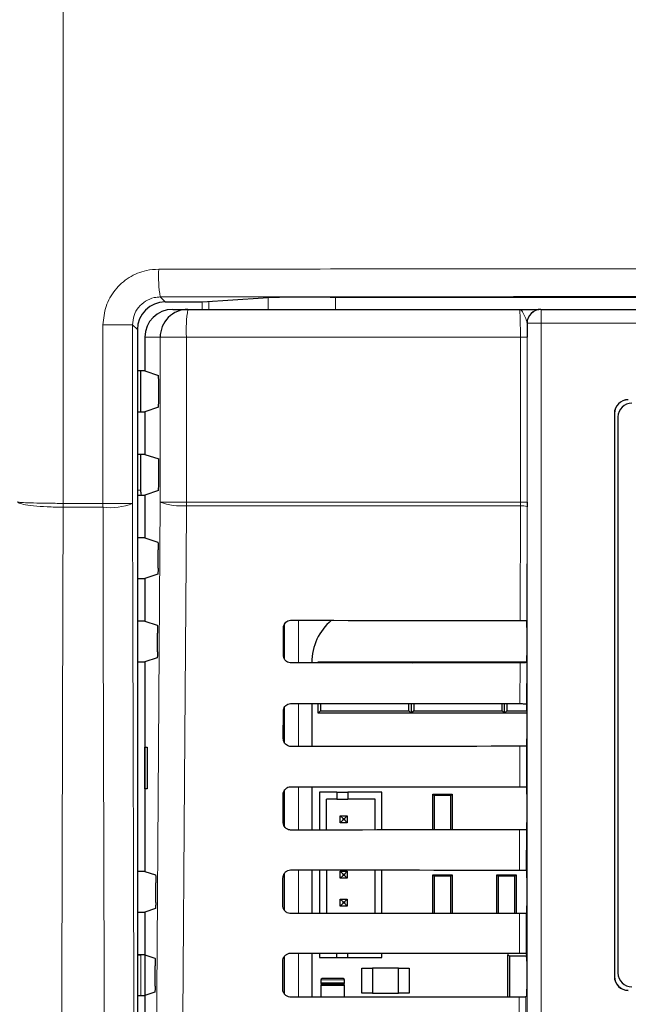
# Paper-space layout 'Blatt3' of a CAD drawing. Header units: millimetres. Extents: x 5 to 418, y 2 to 292.
# Tile 27 of 56: x 55 to 70, y 206 to 230. Entities that reach past the tile are written whole.
import ezdxf

# ---------------------------------------------------------------- set-up
doc = ezdxf.new("R2010")
doc.units = ezdxf.units.MM

psp = doc.layouts.new('Blatt3')

# ---------------------------------------------------------------- linework, layer by layer
at = {"color": 7, "linetype": 'Continuous', "lineweight": 18}
for p, q in [((56.5315, 244.2723), (56.5315, 217.9031)), ((58.8602, 222.8537), (58.9782, 222.7357)), ((59.8629, 222.5564), (59.8629, 222.7376)), ((60.0239, 222.7478), (60.0239, 222.5564)), ((61.4461, 222.5564), (61.4461, 222.8361)), ((63.056, 222.8519), (63.056, 222.5564)), ((67.985, 222.5564), (67.985, 222.2231)), ((67.6517, 222.2231), (67.6483, 222.2231)), ((67.6517, 222.2231), (67.985, 222.2231)), ((67.6517, 194.3336), (67.6517, 222.2231)), ((67.985, 222.2231), (67.985, 194.3336)), ((88.9965, 222.2231), (67.985, 222.2231)), ((57.4865, 217.9031), (57.4865, 222.1857)), ((58.195, 222.1857), (57.4865, 222.1857)), ((58.195, 222.1857), (58.195, 217.9031)), ((58.3116, 222.0691), (58.195, 222.1857)), ((58.8573, 221.8897), (58.4908, 221.8897)), ((58.8573, 217.9341), (58.8573, 221.8897)), ((59.485, 221.8897), (58.8573, 221.8897)), ((67.4884, 221.8897), (59.485, 221.8897)), ((59.485, 221.8897), (59.485, 217.9341)), ((67.6496, 221.8897), (67.4884, 221.8897)), ((67.4884, 217.9341), (67.4884, 221.8897)), ((67.6496, 221.8897), (67.6496, 217.9341)), ((69.7431, 220.0564), (69.7408, 220.0564)), ((58.3878, 218.22), (58.3116, 218.22)), ((56.5323, 217.8103), (56.5314, 217.8104)), ((56.5315, 217.9031), (56.5319, 217.9031)), ((56.5319, 217.9031), (57.4865, 217.9031)), ((57.4869, 217.8103), (56.5323, 217.8103)), ((57.4865, 217.9031), (58.195, 217.9031)), ((59.485, 217.9341), (58.8573, 217.9341)), ((59.485, 217.9341), (67.4884, 217.9341)), ((67.4882, 217.8457), (59.4854, 217.8457)), ((67.4818, 215.0953), (67.4882, 217.8457)), ((67.4882, 217.8457), (67.4884, 217.9341)), ((67.6496, 217.9341), (67.4884, 217.9341)), ((67.6494, 217.8236), (67.643, 215.0924)), ((61.8387, 214.1665), (61.8387, 215.0104)), ((62.172, 215.0991), (62.172, 214.0779)), ((67.4772, 213.1), (67.4794, 214.0817)), ((67.6407, 214.0846), (67.6384, 213.0971)), ((61.8387, 212.1585), (61.8387, 213.0182)), ((62.172, 213.1038), (62.172, 212.0732)), ((67.4725, 211.1047), (67.4748, 212.077)), ((67.636, 212.0799), (67.6337, 211.1018)), ((62.172, 211.1085), (62.172, 210.0685)), ((61.8387, 210.1503), (61.8387, 211.0259)), ((67.4678, 209.1093), (67.4701, 210.0723)), ((67.6313, 210.0752), (67.629, 209.1065)), ((61.8387, 208.142), (61.8387, 209.0335)), ((62.172, 209.1131), (62.172, 208.0638)), ((67.4632, 207.114), (67.4654, 208.0677)), ((67.6266, 208.0705), (67.6244, 207.1111)), ((62.172, 207.1178), (62.172, 206.0592)), ((58.3116, 207.0719), (58.3937, 207.0719)), ((58.3937, 207.0719), (58.3937, 206.1014)), ((61.8387, 206.1336), (61.8387, 207.041)), ((62.7074, 206.4731), (63.2741, 206.4731)), ((63.2741, 206.4064), (62.7074, 206.4064)), ((69.7431, 206.5564), (69.7408, 206.5564)), ((62.7074, 206.3397), (63.2741, 206.3397)), ((67.4585, 205.1187), (67.4607, 206.063)), ((67.6219, 206.0659), (67.6197, 205.1158))]:
    psp.add_line(p, q, dxfattribs=at)
at = {"color": 7, "linetype": 'Continuous', "lineweight": 25}
for p, q in [((58.9782, 222.7357), (59.7065, 222.7357)), ((59.8673, 222.7378), (61.3216, 222.8305)), ((62.9291, 222.8519), (94.0524, 222.8519)), ((59.1583, 222.5564), (59.523, 222.5564)), ((59.523, 222.5564), (67.4683, 222.5564)), ((67.9816, 222.5564), (67.985, 222.5564)), ((67.985, 222.5564), (88.9965, 222.5564)), ((58.3116, 222.0691), (58.3116, 152.7106)), ((58.4908, 221.8897), (58.4908, 221.0781)), ((58.4908, 221.0781), (58.3116, 221.0781)), ((58.3878, 221.0781), (58.3878, 220.1014)), ((58.4908, 221.0781), (58.8141, 220.9704)), ((58.8227, 220.3757), (58.8227, 220.8037)), ((58.3116, 220.1014), (58.4908, 220.1014)), ((58.8141, 220.209), (58.4908, 220.1014)), ((58.4908, 220.1014), (58.4908, 219.0781)), ((69.7408, 220.0564), (69.7408, 206.5564)), ((69.7431, 220.0564), (69.7431, 206.5564)), ((69.8264, 219.9754), (69.8264, 206.642)), ((58.4908, 219.0781), (58.3116, 219.0781)), ((58.3878, 219.0781), (58.3878, 218.22)), ((58.4908, 219.0781), (58.8227, 218.9675)), ((58.8227, 218.3757), (58.8227, 218.9675)), ((58.8141, 218.209), (58.4908, 218.1014)), ((58.3116, 218.1014), (58.4908, 218.1014)), ((58.4908, 218.1014), (58.4908, 217.0781)), ((67.6496, 217.9341), (67.6494, 217.8236)), ((58.4908, 217.0781), (58.3116, 217.0781)), ((58.4908, 217.0781), (58.8014, 216.9746)), ((58.8068, 216.3483), (58.8099, 216.7859)), ((58.3116, 216.1014), (58.4908, 216.1014)), ((58.7983, 216.2038), (58.4908, 216.1014)), ((58.4908, 216.1014), (58.4908, 215.0781)), ((58.4908, 215.0781), (58.3116, 215.0781)), ((58.4908, 215.0781), (58.7873, 214.9793)), ((61.8124, 214.2564), (61.8139, 214.9231)), ((61.8241, 214.9736), (61.8241, 214.1989)), ((67.6428, 215.0926), (67.643, 215.0924)), ((67.6458, 214.9259), (67.6458, 214.2535)), ((58.7927, 214.3436), (58.7958, 214.7906)), ((58.7841, 214.1991), (58.4908, 214.1014)), ((58.3116, 214.1014), (58.4908, 214.1014)), ((58.4908, 214.1014), (58.4908, 209.0781)), ((62.4914, 214.0897), (62.4914, 214.0782)), ((62.6408, 214.1064), (62.6688, 214.0783)), ((62.6408, 214.1064), (63.2408, 214.1064)), ((62.6408, 214.0783), (62.6408, 214.1064)), ((63.2408, 214.1064), (64.2741, 214.1064)), ((64.2741, 214.1064), (64.8741, 214.1064)), ((64.8477, 214.08), (64.8741, 214.1064)), ((64.8741, 214.1064), (64.8741, 214.08)), ((64.8741, 214.1064), (64.9004, 214.08)), ((64.8741, 214.1064), (65.4741, 214.1064)), ((65.4741, 214.1064), (66.5074, 214.1064)), ((66.5074, 214.1064), (67.1074, 214.1064)), ((67.0825, 214.0815), (67.1074, 214.1064)), ((67.1074, 214.1064), (67.1323, 214.0815)), ((67.1074, 214.1064), (67.6442, 214.1064)), ((67.1074, 214.0815), (67.1074, 214.1064)), ((67.6429, 214.0869), (67.6407, 214.0846)), ((62.4914, 213.1035), (62.4914, 212.0735)), ((62.6408, 212.8731), (62.6408, 213.1034)), ((62.6995, 213.1034), (62.6995, 212.9318)), ((64.8153, 212.9318), (64.8153, 213.1017)), ((64.8741, 213.1017), (64.8741, 212.8731)), ((64.9329, 213.1017), (64.9329, 212.9318)), ((67.0487, 212.9318), (67.0487, 213.1003)), ((67.1074, 212.8731), (67.1074, 213.1002)), ((67.1662, 213.1002), (67.1662, 212.9318)), ((67.6384, 213.0971), (67.6429, 213.0926)), ((61.8077, 212.2564), (61.8093, 212.9231)), ((61.8241, 212.9887), (61.8241, 212.1812)), ((62.6995, 212.9318), (62.6408, 212.8731)), ((63.6074, 212.8731), (62.6408, 212.8731)), ((62.6995, 212.9318), (64.8153, 212.9318)), ((63.9074, 212.8731), (63.6074, 212.8731)), ((64.8741, 212.8731), (63.9074, 212.8731)), ((64.8741, 212.8731), (64.8153, 212.9318)), ((64.9329, 212.9318), (64.8741, 212.8731)), ((65.8408, 212.8731), (64.8741, 212.8731)), ((64.9329, 212.9318), (67.0487, 212.9318)), ((66.1408, 212.8731), (65.8408, 212.8731)), ((67.1074, 212.8731), (66.1408, 212.8731)), ((67.1074, 212.8731), (67.0487, 212.9318)), ((67.1662, 212.9318), (67.1074, 212.8731)), ((67.6458, 212.8731), (67.1074, 212.8731)), ((67.1662, 212.9318), (67.6458, 212.9318)), ((67.6458, 212.9259), (67.6458, 212.2535)), ((58.4925, 212.0564), (58.5432, 212.0573)), ((58.4925, 211.0564), (58.4925, 212.0564)), ((58.5432, 212.0573), (58.5432, 211.0555)), ((67.6429, 212.0869), (67.636, 212.0799)), ((62.4914, 211.1082), (62.4914, 210.0688)), ((67.6337, 211.1018), (67.6429, 211.0926)), ((58.5432, 211.0555), (58.4925, 211.0564)), ((61.803, 210.2564), (61.8046, 210.9231)), ((61.8241, 211.0034), (61.8241, 210.1719)), ((62.6718, 210.979), (62.6718, 210.0689)), ((63.0885, 210.979), (62.6718, 210.979)), ((63.0885, 210.979), (63.0885, 210.8123)), ((63.0885, 210.979), (63.3551, 210.979)), ((63.3551, 210.979), (63.3551, 210.8123)), ((64.1718, 210.979), (63.3551, 210.979)), ((64.1718, 210.0701), (64.1718, 210.979)), ((65.4231, 210.8974), (65.3908, 210.9297)), ((65.3908, 210.9297), (65.8574, 210.9297)), ((65.3908, 210.071), (65.3908, 210.9297)), ((65.8251, 210.8974), (65.4231, 210.8974)), ((65.4231, 210.8974), (65.4231, 210.071)), ((65.8574, 210.9297), (65.8251, 210.8974)), ((65.8251, 210.0713), (65.8251, 210.8974)), ((65.8574, 210.9297), (65.8574, 210.0713)), ((67.6458, 210.9259), (67.6458, 210.2535)), ((63.0885, 210.8123), (62.8385, 210.8123)), ((62.8385, 210.0691), (62.8385, 210.8123)), ((63.0885, 210.8123), (63.3551, 210.8123)), ((64.0051, 210.8123), (63.3551, 210.8123)), ((64.0051, 210.07), (64.0051, 210.8123)), ((63.1718, 210.2456), (63.1718, 210.4123)), ((63.1718, 210.4123), (63.2385, 210.3456)), ((63.1718, 210.4123), (63.3385, 210.4123)), ((63.3385, 210.4123), (63.2718, 210.3456)), ((63.3385, 210.4123), (63.3385, 210.2456)), ((63.1718, 210.2456), (63.2385, 210.3123)), ((63.3385, 210.2456), (63.1718, 210.2456)), ((63.2385, 210.3123), (63.2385, 210.3456)), ((63.2385, 210.3456), (63.2718, 210.3456)), ((63.2718, 210.3123), (63.2385, 210.3123)), ((63.2718, 210.3456), (63.2718, 210.3123)), ((63.3385, 210.2456), (63.2718, 210.3123)), ((67.6429, 210.0869), (67.6313, 210.0752)), ((58.4908, 209.0781), (58.3116, 209.0781)), ((58.4908, 209.0781), (58.7451, 208.9934)), ((61.8241, 209.0146), (61.8241, 208.1638)), ((62.4914, 209.1129), (62.4914, 208.0641)), ((62.6718, 209.1127), (62.6718, 208.0643)), ((62.8385, 209.1126), (62.8385, 208.0644)), ((63.1718, 209.079), (63.2385, 209.0123)), ((63.1718, 208.9123), (63.1718, 209.079)), ((63.1718, 209.079), (63.3385, 209.079)), ((63.1718, 208.9123), (63.2385, 208.979)), ((63.2385, 209.0123), (63.2718, 209.0123)), ((63.2385, 208.979), (63.2385, 209.0123)), ((63.2718, 208.979), (63.2385, 208.979)), ((63.3385, 209.079), (63.2718, 209.0123)), ((63.2718, 209.0123), (63.2718, 208.979)), ((63.3385, 208.9123), (63.2718, 208.979)), ((63.3385, 209.079), (63.3385, 208.9123)), ((64.0051, 208.0653), (64.0051, 209.1117)), ((64.1718, 208.0655), (64.1718, 209.1115)), ((65.4231, 208.9641), (65.3908, 208.9964)), ((65.3908, 208.9964), (65.8574, 208.9964)), ((65.3908, 208.0663), (65.3908, 208.9964)), ((65.8574, 208.9964), (65.8251, 208.9641)), ((65.8574, 208.9964), (65.8574, 208.0667)), ((66.9564, 208.9641), (66.9241, 208.9964)), ((66.9241, 208.9964), (67.3908, 208.9964)), ((66.9241, 208.0673), (66.9241, 208.9964)), ((67.3908, 208.9964), (67.3584, 208.9641)), ((67.3908, 208.9964), (67.3908, 208.0676)), ((67.629, 209.1065), (67.6429, 209.0926)), ((58.7503, 208.3295), (58.7537, 208.8046)), ((61.7983, 208.2564), (61.7999, 208.9231)), ((63.3385, 208.9123), (63.1718, 208.9123)), ((65.8251, 208.9641), (65.4231, 208.9641)), ((65.4231, 208.9641), (65.4231, 208.0664)), ((65.8251, 208.0666), (65.8251, 208.9641)), ((67.3584, 208.9641), (66.9564, 208.9641)), ((66.9564, 208.9641), (66.9564, 208.0674)), ((67.3584, 208.0676), (67.3584, 208.9641)), ((67.6458, 208.9259), (67.6458, 208.2535)), ((63.1718, 208.4123), (63.2385, 208.3456)), ((63.1718, 208.2456), (63.1718, 208.4123)), ((63.1718, 208.4123), (63.3385, 208.4123)), ((63.1718, 208.2456), (63.2385, 208.3123)), ((63.2385, 208.3123), (63.2385, 208.3456)), ((63.2385, 208.3456), (63.2718, 208.3456)), ((63.2718, 208.3123), (63.2385, 208.3123)), ((63.3385, 208.4123), (63.2718, 208.3456)), ((63.2718, 208.3456), (63.2718, 208.3123)), ((63.3385, 208.2456), (63.2718, 208.3123)), ((63.3385, 208.4123), (63.3385, 208.2456)), ((58.3116, 208.1014), (58.4908, 208.1014)), ((58.7418, 208.185), (58.4908, 208.1014)), ((58.4908, 208.1014), (58.4908, 207.0781)), ((63.3385, 208.2456), (63.1718, 208.2456)), ((67.6429, 208.0869), (67.6266, 208.0705)), ((62.4914, 207.1175), (62.4914, 206.0594)), ((62.6718, 207.1174), (62.6718, 207.0123)), ((63.0885, 207.0123), (63.0885, 207.117)), ((63.3551, 207.0123), (63.3551, 207.1168)), ((64.1718, 207.0123), (64.1718, 207.1162)), ((67.6244, 207.1111), (67.6429, 207.0926)), ((58.4908, 207.0781), (58.3116, 207.0781)), ((58.4908, 207.0781), (58.7311, 206.998)), ((58.4908, 207.0781), (58.4908, 206.1014)), ((61.7937, 206.2564), (61.7952, 206.9231)), ((61.8241, 207.0223), (61.8241, 206.1556)), ((62.6718, 207.0123), (63.0885, 207.0123)), ((63.0885, 207.0123), (63.3551, 207.0123)), ((63.3551, 207.0123), (64.1718, 207.0123)), ((67.1908, 206.0628), (67.1908, 207.0814)), ((67.1908, 207.0814), (67.2275, 207.0447)), ((67.2275, 207.0447), (67.2275, 206.0628)), ((67.6374, 207.0447), (67.2275, 207.0447)), ((67.6456, 206.9852), (67.6374, 207.0447)), ((67.6383, 207.064), (67.6445, 207.064)), ((67.6458, 206.9259), (67.6458, 206.2535)), ((58.7362, 206.3248), (58.7396, 206.8093)), ((63.6908, 206.7564), (63.9441, 206.7564)), ((63.6908, 206.1564), (63.6908, 206.7564)), ((63.9441, 206.7564), (63.9441, 206.1564)), ((64.5708, 206.7564), (63.9441, 206.7564)), ((64.5708, 206.7564), (64.8241, 206.7564)), ((64.5708, 206.1564), (64.5708, 206.7564)), ((64.8241, 206.7564), (64.8241, 206.1564)), ((62.7074, 206.4731), (62.7074, 206.4064)), ((63.2408, 206.5064), (62.7408, 206.5064)), ((63.2741, 206.4064), (63.2741, 206.4731)), ((58.7276, 206.1802), (58.4908, 206.1014)), ((62.7074, 206.3397), (62.7074, 206.0596)), ((62.7408, 206.3731), (63.2408, 206.3731)), ((63.2408, 206.3731), (62.7408, 206.3731)), ((63.2741, 206.0601), (63.2741, 206.3397)), ((63.9441, 206.1564), (63.6908, 206.1564)), ((63.9441, 206.1564), (64.5708, 206.1564)), ((64.8241, 206.1564), (64.5708, 206.1564)), ((58.3116, 206.1014), (58.4908, 206.1014)), ((58.4908, 206.1014), (58.4908, 205.0781)), ((67.6429, 206.0869), (67.6219, 206.0659))]:
    psp.add_line(p, q, dxfattribs=at)
at = {"color": 7, "linetype": 'Continuous', "lineweight": 18, "flags": 128}
for points in [[(56.5323, 217.8103), (56.5267, 215.546), (56.5039, 206.3042), (56.4889, 200.247), (56.4888, 200.1863), (56.4741, 194.2287)], [(57.5449, 194.2287), (57.5418, 195.5102), (57.5288, 200.7915), (57.5078, 209.324), (57.4938, 215.0094), (57.4869, 217.8103)], [(58.195, 217.9031), (58.2019, 215.1022), (58.224, 206.1205), (58.2387, 200.1326), (58.2531, 194.2438)], [(58.6911, 194.3464), (58.7742, 206.1361), (58.8573, 217.9341)], [(59.4854, 217.8457), (59.476, 216.5243), (59.4386, 211.2386), (59.3185, 194.258)]]:
    psp.add_lwpolyline(points, dxfattribs=at)
at = {"color": 7, "linetype": 'Continuous', "lineweight": 18}
for centre, radius, start, end in [((61.793, 223.3611), 2.9764, 176.93495, 189.81587), ((62.4367, 222.0558), 2.9564, 170.2523, 183.22125), ((67.985, 222.2231), 0.3333, 90.0037, 180.00484), ((66.5649, 217.8444), 10.0336, 179.66455, 180.19434), ((66.6077, 217.9031), 10.0758, 180, 180.52759), ((67.9061, 217.9027), 10.4197, 179.99786, 180.50815), ((57.6615, 219.2259), 1.4263, 262.9668, 291.96485), ((59.3589, 219.2225), 1.3826, 248.72712, 275.24726), ((71.0619, 217.9338), 11.5769, 179.99848, 180.43606), ((67.5251, 217.516), 0.3317, 67.99639, 96.38733)]:
    psp.add_arc(centre, radius, start, end, dxfattribs=at)
at = {"color": 7, "linetype": 'Continuous', "lineweight": 25}
for centre, radius, start, end in [((59.5235, 221.8902), 0.6662, 90.03913, 180.03947), ((67.9816, 222.2231), 0.3333, 90.0037, 180.00484), ((70.0741, 220.0564), 0.3333, 90, 180), ((70.0741, 220.0564), 0.331, 90, 180), ((70.1598, 219.9754), 0.3333, 90, 180), ((63.8131, 214.0897), 1.3217, 130.24926, 180), ((67.8574, 207.0447), 0.22, 174.94204, 180), ((70.1598, 206.642), 0.3333, 180, 270), ((62.7408, 206.4731), 0.0333, 90, 180), ((62.7408, 206.4064), 0.0333, 180, 270), ((63.2408, 206.4731), 0.0333, 0, 90), ((63.2408, 206.4064), 0.0333, 270, 0), ((70.0741, 206.5564), 0.3333, 180, 270), ((70.0741, 206.5564), 0.331, 180, 270), ((62.7408, 206.3397), 0.0333, 90, 180), ((63.2408, 206.3397), 0.0333, 0, 90)]:
    psp.add_arc(centre, radius, start, end, dxfattribs=at)
for centre, major_axis, ratio, start_param, end_param in [((58.9784, 222.0689), (0.4715, -0.4715), 0.9996955, 2.3563468, 3.9268385), ((59.7065, 222.7386), (0.1667, 0), 0.0174551, 4.712389, 6.0159262), ((62.9291, 222.8228), (1.6667, 0), 0.0174551, 1.5707963, 2.8743336), ((59.1583, 221.8897), (-0.6676, 0), 0.9986295, 4.712389, 6.2831853), ((58.8139, 220.8037), (0, 0.1667), 0.0524078, 4.712389, 6.265732), ((58.8139, 220.3757), (0, 0.1667), 0.0524078, 3.1590459, 4.712389), ((59.0546, 218.2202), (0.4716, 0.4716), 0.9995433, 2.3563468, 2.5352172), ((58.8139, 218.3757), (0, 0.1667), 0.0524078, 3.1590459, 4.712389), ((78.4908, 220.9176), (333.7376, 0), 0.0174551, 4.6629288, 4.6793961), ((67.6429, 214.9259), (0, 0.1667), 0.0174551, 4.712389, 6.2302814), ((67.6429, 214.2535), (0, 0.1667), 0.0174551, 3.1590459, 4.712389), ((78.4908, 208.289), (332.0478, 0), 0.0174551, 1.6039642, 1.6205084), ((78.4908, 218.9176), (333.47, 0), 0.0174551, 4.662889, 4.6793557), ((67.6429, 212.9259), (0, 0.1667), 0.0174551, 4.712389, 6.265732), ((78.4908, 206.289), (331.7802, 0), 0.0174551, 1.6040051, 1.6205486), ((67.6429, 212.2535), (0, 0.1667), 0.0174551, 3.1590459, 4.712389), ((78.4908, 216.9176), (333.2024, 0), 0.0174551, 4.6628493, 4.6793152), ((67.6429, 210.9259), (0, 0.1667), 0.0174551, 4.712389, 6.265732), ((67.6429, 210.2535), (0, 0.1667), 0.0174551, 3.1590459, 4.712389), ((78.4908, 204.289), (331.5126, 0), 0.0174551, 1.6040461, 1.6205888), ((78.4908, 214.9176), (332.9347, 0), 0.0174551, 4.6628094, 4.6792746), ((67.6429, 208.9259), (0, 0.1667), 0.0174551, 4.712389, 6.265732), ((78.4908, 202.2889), (331.245, 0), 0.0174551, 1.6040871, 1.620629), ((67.6429, 208.2535), (0, 0.1667), 0.0174551, 3.1590459, 4.712389), ((78.4908, 212.9176), (332.6671, 0), 0.0174551, 4.6627695, 4.6792339), ((67.6429, 206.9259), (0, 0.1667), 0.0174551, 4.712389, 6.265732), ((67.6429, 206.2535), (0, 0.1667), 0.0174551, 3.1590459, 4.712389), ((78.4908, 200.2889), (330.9774, 0), 0.0174551, 1.6041282, 1.6206693)]:
    psp.add_ellipse(centre, major_axis=major_axis, ratio=ratio, start_param=start_param, end_param=end_param, dxfattribs=at)
at = {"color": 7, "linetype": 'Continuous', "lineweight": 18}
for points, knots in [([(57.4865, 222.1857), (57.5012, 222.3356), (57.5308, 222.6355), (57.7608, 223.0352), (58.0994, 223.337), (58.4746, 223.4971), (58.7226, 223.5137), (58.8209, 223.5202)], [0, 0, 0, 0, 0.2143778, 0.4288365, 0.6436164, 0.8587317, 1, 1, 1, 1]), ([(58.8209, 223.5202), (61.4028, 223.5226), (66.5681, 223.5273), (75.7103, 223.5309), (86.2485, 223.5303), (94.1883, 223.5236), (98.1607, 223.5202)], [0, 0, 0, 0, 0.1970476, 0.394202, 0.6969067, 1, 1, 1, 1]), ([(58.8602, 222.8537), (58.8112, 222.8503), (58.6875, 222.842), (58.5005, 222.7617), (58.3317, 222.6107), (58.2171, 222.4108), (58.2024, 222.2607), (58.195, 222.1857)], [0, 0, 0, 0, 0.1411959, 0.356341, 0.5712249, 0.7857299, 1, 1, 1, 1]), ([(98.1213, 222.8537), (94.1569, 222.857), (86.233, 222.8638), (75.7172, 222.8643), (66.5933, 222.8607), (61.4384, 222.856), (58.8602, 222.8537)], [0, 0, 0, 0, 0.3030924, 0.605798, 0.8028457, 1, 1, 1, 1]), ([(67.4884, 221.8897), (67.4882, 221.9646), (67.4877, 222.1144), (67.4843, 222.314), (67.4792, 222.4648), (67.4736, 222.5449), (67.4698, 222.5531), (67.4683, 222.5564)], [0, 0, 0, 0, 0.21428032, 0.42858625, 0.64306465, 0.85785161, 1, 1, 1, 1]), ([(67.6483, 222.2231), (67.6429, 222.2495), (67.6288, 222.318), (67.5676, 222.4501), (67.5157, 222.5394), (67.4811, 222.5563), (67.4686, 222.5564), (67.4683, 222.5564)], [0, 0, 0, 0, 0.1744942, 0.4524058, 0.7988355, 0.9964206, 1, 1, 1, 1]), ([(56.5314, 217.8104), (56.4015, 217.813), (56.1419, 217.8182), (55.8072, 217.8433), (55.5617, 217.878), (55.4605, 217.9113), (55.4431, 217.9316), (55.4419, 217.9376), (55.4418, 217.9381)], [0, 0, 0, 0, 0.226301, 0.4524791, 0.6788073, 0.905552, 0.9916526, 1, 1, 1, 1]), ([(55.4418, 217.9381), (55.4419, 217.9379), (55.4431, 217.9363), (55.4606, 217.9308), (55.5617, 217.9217), (55.8073, 217.9121), (56.142, 217.9053), (56.4016, 217.9038), (56.5315, 217.9031)], [0, 0, 0, 0, 0.0083467, 0.0944468, 0.3211922, 0.5475199, 0.7736994, 1, 1, 1, 1])]:
    psp.add_open_spline(points, degree=3, knots=knots, dxfattribs=at)
at = {"color": 7, "linetype": 'Continuous', "lineweight": 25}
for points, knots in [([(67.4683, 222.5564), (67.469, 222.5564), (67.574, 222.5564), (67.7446, 222.5564), (67.9075, 222.5564), (67.9288, 222.5564), (67.9302, 222.5564)], [0, 0, 0, 0, 0.0036483, 0.5669864, 0.9718866, 1, 1, 1, 1]), ([(67.6483, 222.2231), (67.6485, 222.2039), (67.6492, 222.0985), (67.6494, 221.9837), (67.6496, 221.8897)], [0, 0, 0, 0, 0.1816874, 1, 1, 1, 1]), ([(58.8014, 216.9746), (58.8023, 216.9724), (58.8043, 216.9681), (58.8069, 216.9382), (58.8089, 216.8949), (58.81, 216.8416), (58.8099, 216.8043), (58.8099, 216.7859)], [0, 0, 0, 0, 0.2016565, 0.40332805, 0.60440323, 0.80428629, 1, 1, 1, 1]), ([(58.8068, 216.3483), (58.8066, 216.3301), (58.8061, 216.2935), (58.8043, 216.248), (58.8019, 216.2161), (58.7997, 216.2049), (58.7985, 216.2039), (58.7983, 216.2038)], [0, 0, 0, 0, 0.2359101, 0.4717944, 0.7085453, 0.9467486, 1, 1, 1, 1]), ([(58.7873, 214.9793), (58.7883, 214.9771), (58.7903, 214.9727), (58.7929, 214.9429), (58.7948, 214.8996), (58.796, 214.8463), (58.7959, 214.809), (58.7958, 214.7906)], [0, 0, 0, 0, 0.20165476, 0.40333911, 0.6044178, 0.80429797, 1, 1, 1, 1]), ([(61.8139, 214.9231), (61.8143, 214.9309), (61.8155, 214.9586), (61.8306, 215.005), (61.8671, 215.0538), (61.918, 215.0874), (61.962, 215.0986), (61.9863, 215.0992), (61.9908, 215.0993)], [0, 0, 0, 0, 0.0850595, 0.3019948, 0.5196088, 0.7367686, 0.9522295, 1, 1, 1, 1]), ([(67.4818, 215.0953), (67.5004, 215.0953), (67.5376, 215.0952), (67.5863, 215.0947), (67.6227, 215.0939), (67.6395, 215.0932), (67.6421, 215.0927), (67.6428, 215.0926)], [0, 0, 0, 0, 0.2252537, 0.4504902, 0.6764686, 0.903929, 1, 1, 1, 1]), ([(58.7927, 214.3436), (58.7925, 214.3254), (58.792, 214.2888), (58.7902, 214.2433), (58.7877, 214.2114), (58.7856, 214.2002), (58.7844, 214.1992), (58.7841, 214.1991)], [0, 0, 0, 0, 0.2359182, 0.4717922, 0.7085471, 0.946749, 1, 1, 1, 1]), ([(61.9908, 214.0777), (61.9831, 214.078), (61.9557, 214.0791), (61.9095, 214.0936), (61.8607, 214.1291), (61.8264, 214.1787), (61.8134, 214.2238), (61.8126, 214.25), (61.8124, 214.2564)], [0, 0, 0, 0, 0.0819872, 0.2941507, 0.5056483, 0.717555, 0.931034, 1, 1, 1, 1]), ([(67.6407, 214.0846), (67.6385, 214.0843), (67.6341, 214.0836), (67.6039, 214.0827), (67.5603, 214.0821), (67.5159, 214.0818), (67.4883, 214.0817), (67.4794, 214.0817)], [0, 0, 0, 0, 0.2248978, 0.4498654, 0.6736247, 0.8949424, 1, 1, 1, 1]), ([(61.8093, 212.9231), (61.8096, 212.9314), (61.8109, 212.9602), (61.8268, 213.0081), (61.8645, 213.0579), (61.917, 213.0921), (61.9619, 213.1034), (61.9866, 213.1039), (61.9908, 213.104)], [0, 0, 0, 0, 0.0885338, 0.3054883, 0.5231176, 0.7402604, 0.9556901, 1, 1, 1, 1]), ([(67.4772, 213.1), (67.4957, 213.1), (67.5329, 213.0999), (67.5817, 213.0994), (67.618, 213.0986), (67.6357, 213.0978), (67.6377, 213.0973), (67.6384, 213.0971)], [0, 0, 0, 0, 0.2200036, 0.439982, 0.6607084, 0.8828638, 1, 1, 1, 1]), ([(61.9908, 212.0731), (61.9826, 212.0734), (61.9541, 212.0745), (61.9065, 212.0898), (61.8566, 212.1265), (61.8216, 212.1776), (61.8087, 212.2236), (61.8079, 212.2502), (61.8077, 212.2564)], [0, 0, 0, 0, 0.08536, 0.2975067, 0.5090081, 0.7209224, 0.9344261, 1, 1, 1, 1]), ([(67.636, 212.0799), (67.6338, 212.0796), (67.6294, 212.0789), (67.5992, 212.078), (67.5556, 212.0774), (67.5112, 212.0771), (67.4836, 212.077), (67.4748, 212.077)], [0, 0, 0, 0, 0.2249223, 0.4498716, 0.6736343, 0.8949625, 1, 1, 1, 1]), ([(61.8046, 210.9231), (61.805, 210.9319), (61.8064, 210.9618), (61.823, 211.0112), (61.862, 211.0621), (61.916, 211.0969), (61.9618, 211.1081), (61.9868, 211.1086), (61.9908, 211.1086)], [0, 0, 0, 0, 0.0918408, 0.3088179, 0.5264462, 0.7435707, 0.9589759, 1, 1, 1, 1]), ([(67.4725, 211.1047), (67.4911, 211.1046), (67.5282, 211.1046), (67.577, 211.104), (67.6134, 211.1033), (67.631, 211.1025), (67.633, 211.102), (67.6337, 211.1018)], [0, 0, 0, 0, 0.2200134, 0.4399976, 0.6607236, 0.8828997, 1, 1, 1, 1]), ([(61.9908, 210.0684), (61.9821, 210.0687), (61.9525, 210.07), (61.9035, 210.086), (61.8525, 210.1238), (61.8169, 210.1765), (61.8039, 210.2234), (61.8032, 210.2503), (61.803, 210.2564)], [0, 0, 0, 0, 0.0885688, 0.3006975, 0.5121906, 0.7241285, 0.9376676, 1, 1, 1, 1]), ([(67.6313, 210.0752), (67.6291, 210.0749), (67.6247, 210.0742), (67.5946, 210.0734), (67.551, 210.0727), (67.5065, 210.0724), (67.479, 210.0724), (67.4701, 210.0723)], [0, 0, 0, 0, 0.22492372, 0.44989785, 0.67365619, 0.89498045, 1, 1, 1, 1]), ([(58.7451, 208.9934), (58.7461, 208.9912), (58.7481, 208.9868), (58.7507, 208.9569), (58.7526, 208.9136), (58.7538, 208.8604), (58.7537, 208.8231), (58.7537, 208.8046)], [0, 0, 0, 0, 0.2016671, 0.4033486, 0.6044411, 0.8043208, 1, 1, 1, 1]), ([(61.7999, 208.9231), (61.8003, 208.9325), (61.8018, 208.9634), (61.8193, 209.0142), (61.8595, 209.0662), (61.915, 209.1016), (61.9617, 209.1128), (61.987, 209.1132), (61.9908, 209.1133)], [0, 0, 0, 0, 0.0949775, 0.3119723, 0.5296073, 0.7467157, 0.9620914, 1, 1, 1, 1]), ([(67.4678, 209.1093), (67.4864, 209.1093), (67.5236, 209.1092), (67.5724, 209.1087), (67.6087, 209.1079), (67.6263, 209.1071), (67.6283, 209.1066), (67.629, 209.1065)], [0, 0, 0, 0, 0.2200183, 0.440009, 0.66074, 0.8829176, 1, 1, 1, 1]), ([(58.7503, 208.3295), (58.7501, 208.3112), (58.7496, 208.2747), (58.7478, 208.2292), (58.7453, 208.1973), (58.7432, 208.1861), (58.742, 208.1851), (58.7418, 208.185)], [0, 0, 0, 0, 0.235909, 0.4717823, 0.7085116, 0.9467292, 1, 1, 1, 1]), ([(61.9908, 208.0637), (61.9815, 208.0641), (61.951, 208.0654), (61.9005, 208.0822), (61.8484, 208.1212), (61.8122, 208.1753), (61.7992, 208.2232), (61.7985, 208.2505), (61.7983, 208.2564)], [0, 0, 0, 0, 0.091613, 0.3037293, 0.5152239, 0.7271684, 0.9407371, 1, 1, 1, 1]), ([(67.6266, 208.0705), (67.6244, 208.0702), (67.62, 208.0695), (67.5899, 208.0687), (67.5463, 208.068), (67.5018, 208.0677), (67.4743, 208.0677), (67.4654, 208.0677)], [0, 0, 0, 0, 0.224933, 0.4498995, 0.6736746, 0.895015, 1, 1, 1, 1]), ([(61.7952, 206.9231), (61.7957, 206.933), (61.7973, 206.965), (61.8155, 207.0173), (61.857, 207.0704), (61.914, 207.1064), (61.9616, 207.1175), (61.9872, 207.1179), (61.9908, 207.118)], [0, 0, 0, 0, 0.0979609, 0.3149727, 0.5326142, 0.7497106, 0.9650645, 1, 1, 1, 1]), ([(67.4632, 207.114), (67.4818, 207.114), (67.5189, 207.1139), (67.5677, 207.1134), (67.6041, 207.1126), (67.6217, 207.1118), (67.6237, 207.1113), (67.6244, 207.1111)], [0, 0, 0, 0, 0.2200257, 0.4400238, 0.660771, 0.8829527, 1, 1, 1, 1]), ([(58.7311, 206.998), (58.732, 206.9959), (58.734, 206.9915), (58.7366, 206.9616), (58.7386, 206.9183), (58.7397, 206.865), (58.7396, 206.8277), (58.7396, 206.8093)], [0, 0, 0, 0, 0.20167094, 0.40335585, 0.60443961, 0.80432227, 1, 1, 1, 1]), ([(58.7362, 206.3248), (58.736, 206.3065), (58.7355, 206.27), (58.7337, 206.2245), (58.7312, 206.1925), (58.7291, 206.1814), (58.7279, 206.1804), (58.7276, 206.1802)], [0, 0, 0, 0, 0.2359005, 0.4717674, 0.7085118, 0.9467083, 1, 1, 1, 1]), ([(61.9908, 206.059), (61.981, 206.0594), (61.9494, 206.0608), (61.8975, 206.0783), (61.8443, 206.1186), (61.8075, 206.1742), (61.7945, 206.223), (61.7938, 206.2506), (61.7937, 206.2564)], [0, 0, 0, 0, 0.0945061, 0.3066061, 0.5180987, 0.7300626, 0.9436571, 1, 1, 1, 1]), ([(67.6219, 206.0659), (67.6197, 206.0655), (67.6153, 206.0649), (67.5852, 206.064), (67.5416, 206.0633), (67.4971, 206.063), (67.4696, 206.063), (67.4607, 206.063)], [0, 0, 0, 0, 0.2249382, 0.4499251, 0.6736961, 0.8950328, 1, 1, 1, 1])]:
    psp.add_open_spline(points, degree=3, knots=knots, dxfattribs=at)

doc.saveas('drawing.dxf')
